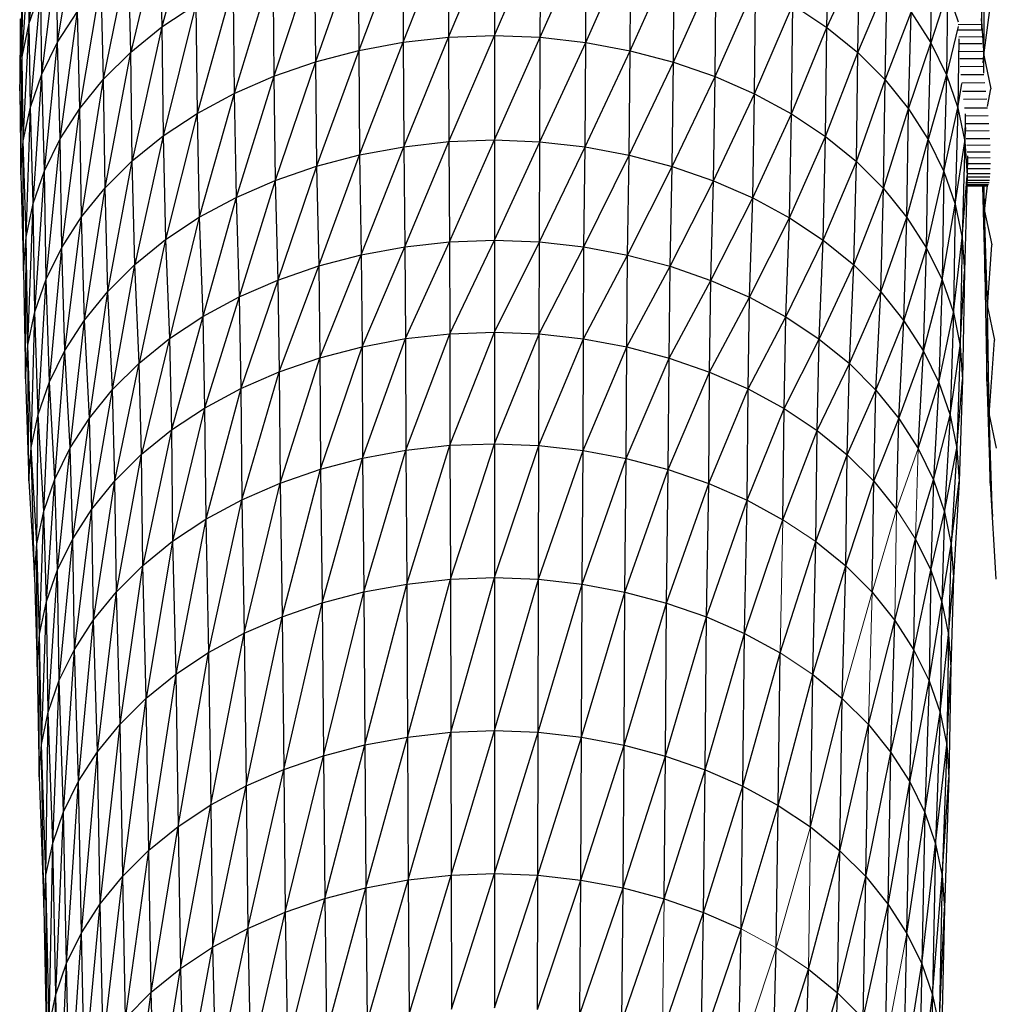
# Paper-space layout '_Bottom' of a CAD drawing. Header units: millimetres. Extents: x 0 to 1300, y 1 to 464.
# Tile 11 of 52: x 287 to 323, y 181 to 217. Entities that reach past the tile are written whole.
import ezdxf

# ---------------------------------------------------------------- set-up
doc = ezdxf.new("R2010")
doc.units = ezdxf.units.MM

psp = doc.layouts.new('_Bottom')

# ---------------------------------------------------------------- linework, layer by layer
at = {"color": 7, "linetype": 'Continuous', "lineweight": 25}
for p, q in [((293.33, 221.372), (292.132, 216.939)), ((287.241, 217.082), (287.679, 220.955)), ((288.289, 216.377), (288.983, 220.628)), ((292.06, 220.533), (290.992, 216.014)), ((292.06, 220.533), (292.132, 216.939)), ((301.042, 216.376), (302.711, 220.595)), ((302.711, 220.595), (302.718, 216.562)), ((302.718, 216.562), (304.408, 220.658)), ((304.408, 220.658), (304.409, 216.624)), ((304.409, 216.624), (306.106, 220.593)), ((306.099, 216.559), (306.106, 220.593)), ((322.419, 220.694), (322.376, 217.152)), ((301.029, 220.408), (299.398, 216.07)), ((301.029, 220.408), (301.042, 216.376)), ((306.099, 216.559), (307.787, 220.404)), ((307.774, 216.371), (307.787, 220.404)), ((316.674, 216.921), (316.746, 220.515)), ((299.378, 220.102), (297.8, 215.65)), ((299.378, 220.102), (299.398, 216.07)), ((307.774, 216.371), (309.437, 220.095)), ((309.418, 216.063), (309.437, 220.095)), ((286.981, 215.838), (287.255, 219.736)), ((287.241, 217.082), (287.255, 219.736)), ((287.708, 215.194), (288.249, 219.488)), ((288.289, 216.377), (288.249, 219.488)), ((289.983, 215.01), (290.914, 219.603)), ((290.992, 216.014), (290.914, 219.603)), ((297.774, 219.68), (296.263, 215.12)), ((297.774, 219.68), (297.8, 215.65)), ((309.418, 216.063), (311.04, 219.671)), ((311.015, 215.641), (311.04, 219.671)), ((316.674, 216.921), (317.89, 219.584)), ((317.812, 215.995), (317.89, 219.584)), ((320.506, 216.354), (320.546, 219.465)), ((322.376, 217.152), (322.508, 219.443)), ((322.465, 215.898), (322.508, 219.443)), ((296.231, 219.148), (294.804, 214.486)), ((296.231, 219.148), (296.263, 215.12)), ((311.015, 215.641), (312.581, 219.137)), ((312.55, 215.109), (312.581, 219.137)), ((286.891, 214.583), (286.995, 218.493)), ((286.981, 215.838), (286.995, 218.493)), ((289.111, 213.937), (289.898, 218.593)), ((289.983, 215.01), (289.898, 218.593)), ((294.767, 218.511), (293.438, 213.75)), ((294.767, 218.511), (294.804, 214.486)), ((312.55, 215.109), (314.044, 218.497)), ((314.007, 214.472), (314.044, 218.497)), ((317.812, 215.995), (318.903, 218.572)), ((318.818, 214.989), (318.903, 218.572)), ((287.241, 217.082), (287.666, 218.302)), ((287.284, 213.977), (287.666, 218.302)), ((287.708, 215.194), (287.666, 218.302)), ((321.126, 218.278), (320.506, 216.354)), ((321.126, 218.278), (321.084, 215.17)), ((321.126, 218.278), (321.522, 217.129)), ((322.465, 215.898), (322.767, 218.203)), ((292.132, 216.939), (293.395, 217.773)), ((293.395, 217.773), (292.18, 212.919)), ((293.395, 217.773), (293.438, 213.75)), ((314.007, 214.472), (315.414, 217.757)), ((315.371, 213.735), (315.414, 217.757)), ((315.414, 217.757), (316.674, 216.921)), ((288.289, 216.377), (289.021, 217.514)), ((288.383, 212.807), (289.021, 217.514)), ((289.111, 213.937), (289.021, 217.514)), ((318.818, 214.989), (319.777, 217.492)), ((319.687, 213.915), (319.777, 217.492)), ((319.777, 217.492), (320.506, 216.354)), ((286.905, 217.239), (286.891, 214.583)), ((286.981, 215.838), (287.241, 217.082)), ((287.024, 212.736), (287.241, 217.082)), ((287.284, 213.977), (287.241, 217.082)), ((290.992, 216.014), (292.132, 216.939)), ((292.132, 216.939), (291.045, 211.999)), ((292.132, 216.939), (292.18, 212.919)), ((315.371, 213.735), (316.674, 216.921)), ((316.627, 212.902), (316.674, 216.921)), ((316.674, 216.921), (317.812, 215.995)), ((321.522, 216.955), (321.084, 215.17)), ((321.522, 217.029), (322.375, 217.039)), ((322.376, 217.152), (322.374, 216.847)), ((322.376, 217.152), (322.465, 215.898)), ((301.042, 216.376), (302.718, 216.562)), ((301.066, 212.523), (302.718, 216.562)), ((302.718, 216.562), (304.409, 216.624)), ((302.718, 216.562), (302.73, 212.708)), ((302.73, 212.708), (304.409, 216.624)), ((304.409, 216.624), (304.408, 212.77)), ((304.408, 212.77), (306.099, 216.559)), ((304.409, 216.624), (306.099, 216.559)), ((306.087, 212.705), (306.099, 216.559)), ((306.099, 216.559), (307.774, 216.371)), ((322.376, 216.82), (321.522, 216.82)), ((322.391, 216.574), (321.536, 216.562)), ((287.708, 215.194), (288.289, 216.377)), ((287.805, 211.631), (288.289, 216.377)), ((288.383, 212.807), (288.289, 216.377)), ((299.398, 216.07), (301.042, 216.376)), ((299.434, 212.22), (301.042, 216.376)), ((301.042, 216.376), (301.066, 212.523)), ((306.087, 212.705), (307.774, 216.371)), ((307.75, 212.518), (307.774, 216.371)), ((307.774, 216.371), (309.418, 216.063)), ((319.687, 213.915), (320.506, 216.354)), ((320.412, 212.784), (320.506, 216.354)), ((320.506, 216.354), (321.084, 215.17)), ((321.54, 216.496), (321.504, 213.952)), ((322.407, 216.32), (321.544, 216.32)), ((286.891, 214.583), (286.981, 215.838)), ((286.935, 211.484), (286.981, 215.838)), ((287.024, 212.736), (286.981, 215.838)), ((289.983, 215.01), (290.992, 216.014)), ((290.039, 210.998), (290.992, 216.014)), ((291.045, 211.999), (290.992, 216.014)), ((297.8, 215.65), (299.398, 216.07)), ((299.398, 216.07), (297.847, 211.803)), ((299.398, 216.07), (299.434, 212.22)), ((307.75, 212.518), (309.418, 216.063)), ((309.381, 212.213), (309.418, 216.063)), ((309.418, 216.063), (311.015, 215.641)), ((316.627, 212.902), (317.812, 215.995)), ((317.76, 211.979), (317.812, 215.995)), ((317.812, 215.995), (318.818, 214.989)), ((321.559, 216.036), (322.422, 216.049)), ((322.444, 215.614), (322.465, 215.898)), ((322.462, 215.236), (322.465, 215.898)), ((322.465, 215.898), (322.725, 214.656)), ((296.263, 215.12), (297.8, 215.65)), ((297.8, 215.65), (296.322, 211.277)), ((297.8, 215.65), (297.847, 211.803)), ((309.381, 212.213), (311.015, 215.641)), ((310.967, 211.793), (311.015, 215.641)), ((311.015, 215.641), (312.55, 215.109)), ((322.437, 215.767), (321.574, 215.767)), ((322.45, 215.479), (321.596, 215.465)), ((287.284, 213.977), (287.708, 215.194)), ((287.384, 210.42), (287.708, 215.194)), ((287.805, 211.631), (287.708, 215.194)), ((294.804, 214.486), (296.263, 215.12)), ((296.263, 215.12), (294.873, 210.647)), ((296.263, 215.12), (296.322, 211.277)), ((310.967, 211.793), (312.55, 215.109)), ((312.491, 211.265), (312.55, 215.109)), ((312.55, 215.109), (314.007, 214.472)), ((321.084, 215.17), (320.412, 212.784)), ((321.084, 215.17), (320.987, 211.607)), ((321.084, 215.17), (321.504, 213.952)), ((322.47, 215.178), (321.618, 215.178)), ((289.111, 213.937), (289.983, 215.01)), ((289.171, 209.929), (289.983, 215.01)), ((290.039, 210.998), (289.983, 215.01)), ((317.76, 211.979), (318.818, 214.989)), ((318.762, 210.977), (318.818, 214.989)), ((318.818, 214.989), (319.687, 213.915)), ((321.504, 213.952), (321.649, 214.85)), ((322.505, 214.881), (321.648, 214.867)), ((286.891, 214.583), (286.935, 211.484)), ((293.438, 213.75), (294.804, 214.486)), ((294.804, 214.486), (293.517, 209.917)), ((294.804, 214.486), (294.873, 210.647)), ((312.491, 211.265), (314.007, 214.472)), ((313.938, 210.633), (314.007, 214.472)), ((314.007, 214.472), (315.371, 213.735)), ((321.676, 214.57), (322.542, 214.57)), ((322.599, 214.005), (322.725, 214.656)), ((322.572, 214.274), (321.711, 214.26)), ((287.024, 212.736), (287.284, 213.977)), ((287.126, 209.187), (287.284, 213.977)), ((287.384, 210.42), (287.284, 213.977)), ((288.383, 212.807), (289.111, 213.937)), ((288.446, 208.803), (289.111, 213.937)), ((289.171, 209.929), (289.111, 213.937)), ((292.18, 212.919), (293.438, 213.75)), ((293.438, 213.75), (292.268, 209.092)), ((293.438, 213.75), (293.517, 209.917)), ((313.938, 210.633), (315.371, 213.735)), ((315.292, 209.901), (315.371, 213.735)), ((315.371, 213.735), (316.627, 212.902)), ((318.762, 210.977), (319.687, 213.915)), ((319.628, 209.907), (319.687, 213.915)), ((319.687, 213.915), (320.412, 212.784)), ((320.987, 211.607), (321.504, 213.952)), ((321.504, 213.952), (321.405, 210.396)), ((321.504, 213.952), (321.761, 212.711)), ((321.745, 213.962), (322.603, 213.962)), ((321.775, 213.738), (321.761, 212.711)), ((321.778, 213.663), (322.627, 213.677)), ((321.79, 213.373), (322.651, 213.373)), ((291.045, 211.999), (292.18, 212.919)), ((292.18, 212.919), (291.141, 208.177)), ((292.18, 212.919), (292.268, 209.092)), ((315.292, 209.901), (316.627, 212.902)), ((316.539, 209.074), (316.627, 212.902)), ((316.627, 212.902), (317.76, 211.979)), ((321.761, 212.711), (321.797, 213.232)), ((322.667, 213.106), (321.804, 213.092)), ((286.935, 211.484), (287.024, 212.736)), ((287.126, 209.187), (287.024, 212.736)), ((287.037, 207.942), (287.024, 212.736)), ((287.805, 211.631), (288.383, 212.807)), ((287.87, 207.632), (288.383, 212.807)), ((288.446, 208.803), (288.383, 212.807)), ((301.066, 212.523), (302.73, 212.708)), ((301.107, 208.831), (302.73, 212.708)), ((302.73, 212.708), (304.408, 212.77)), ((302.73, 212.708), (302.75, 209.014)), ((302.75, 209.014), (304.408, 212.77)), ((304.408, 212.77), (304.408, 209.075)), ((304.408, 212.77), (306.087, 212.705)), ((304.408, 209.075), (306.087, 212.705)), ((306.066, 209.012), (306.087, 212.705)), ((306.087, 212.705), (307.75, 212.518)), ((319.628, 209.907), (320.412, 212.784)), ((320.35, 208.78), (320.412, 212.784)), ((320.412, 212.784), (320.987, 211.607)), ((321.405, 210.396), (321.761, 212.711)), ((321.761, 212.711), (321.66, 209.162)), ((321.761, 212.711), (321.847, 211.459)), ((321.818, 212.82), (322.685, 212.82)), ((322.693, 212.579), (321.833, 212.567)), ((297.847, 211.803), (299.434, 212.22)), ((297.926, 208.12), (299.434, 212.22)), ((299.434, 212.22), (301.066, 212.523)), ((299.434, 212.22), (299.494, 208.532)), ((299.494, 208.532), (301.066, 212.523)), ((301.066, 212.523), (301.107, 208.831)), ((306.066, 209.012), (307.75, 212.518)), ((307.708, 208.827), (307.75, 212.518)), ((307.708, 208.827), (309.381, 212.213)), ((307.75, 212.518), (309.381, 212.213)), ((309.32, 208.525), (309.381, 212.213)), ((309.381, 212.213), (310.967, 211.793)), ((322.702, 212.32), (321.847, 212.32)), ((321.857, 212.186), (321.847, 211.459)), ((290.039, 210.998), (291.045, 211.999)), ((290.143, 207.184), (291.045, 211.999)), ((291.141, 208.177), (291.045, 211.999)), ((316.539, 209.074), (317.76, 211.979)), ((317.663, 208.159), (317.76, 211.979)), ((317.76, 211.979), (318.762, 210.977)), ((322.706, 211.889), (321.853, 211.889)), ((322.703, 212.112), (321.856, 212.102)), ((286.935, 211.484), (287.037, 207.942)), ((287.384, 210.42), (287.805, 211.631)), ((287.45, 206.426), (287.805, 211.631)), ((287.87, 207.632), (287.805, 211.631)), ((296.322, 211.277), (297.847, 211.803)), ((297.847, 211.803), (296.42, 207.6)), ((297.847, 211.803), (297.926, 208.12)), ((309.32, 208.525), (310.967, 211.793)), ((310.887, 208.111), (310.967, 211.793)), ((310.967, 211.793), (312.491, 211.265)), ((320.35, 208.78), (320.987, 211.607)), ((320.987, 211.607), (320.923, 207.608)), ((320.987, 211.607), (321.405, 210.396)), ((321.66, 209.162), (321.847, 211.459)), ((321.847, 211.459), (321.745, 207.918)), ((321.848, 211.539), (322.699, 211.539)), ((321.85, 211.712), (322.703, 211.72)), ((294.873, 210.647), (296.322, 211.277)), ((296.322, 211.277), (294.989, 206.978)), ((296.322, 211.277), (296.42, 207.6)), ((310.887, 208.111), (312.491, 211.265)), ((312.392, 207.589), (312.491, 211.265)), ((312.491, 211.265), (313.938, 210.633)), ((321.836, 211.096), (322.612, 211.097)), ((321.837, 211.123), (322.638, 211.123)), ((321.839, 211.201), (322.658, 211.205)), ((321.841, 211.281), (322.676, 211.281)), ((321.845, 211.408), (322.688, 211.414)), ((322.494, 210.145), (322.605, 211.09)), ((289.171, 209.929), (290.039, 210.998)), ((289.281, 206.123), (290.039, 210.998)), ((290.143, 207.184), (290.039, 210.998)), ((317.663, 208.159), (318.762, 210.977)), ((318.659, 207.164), (318.762, 210.977)), ((318.762, 210.977), (319.628, 209.907)), ((322.585, 211.07), (321.835, 211.07)), ((322.414, 211.07), (322.507, 207.856)), ((322.428, 211.07), (322.494, 210.145)), ((322.494, 210.145), (322.481, 211.07)), ((287.126, 209.187), (287.384, 210.42)), ((287.193, 205.198), (287.384, 210.42)), ((287.45, 206.426), (287.384, 210.42)), ((293.517, 209.917), (294.873, 210.647)), ((294.873, 210.647), (293.649, 206.256)), ((294.873, 210.647), (294.989, 206.978)), ((312.392, 207.589), (313.938, 210.633)), ((313.821, 206.965), (313.938, 210.633)), ((313.938, 210.633), (315.292, 209.901)), ((320.923, 207.608), (321.405, 210.396)), ((321.405, 210.396), (321.339, 206.402)), ((321.405, 210.396), (321.66, 209.162)), ((322.494, 210.145), (322.754, 208.905)), ((322.595, 206.611), (322.494, 210.145)), ((322.507, 207.856), (322.494, 210.145)), ((288.446, 208.803), (289.171, 209.929)), ((288.561, 205.005), (289.171, 209.929)), ((289.281, 206.123), (289.171, 209.929)), ((292.268, 209.092), (293.517, 209.917)), ((293.517, 209.917), (292.415, 205.441)), ((293.517, 209.917), (293.649, 206.256)), ((313.821, 206.965), (315.292, 209.901)), ((315.159, 206.242), (315.292, 209.901)), ((315.292, 209.901), (316.539, 209.074)), ((318.659, 207.164), (319.628, 209.907)), ((319.518, 206.101), (319.628, 209.907)), ((319.628, 209.907), (320.35, 208.78)), ((287.037, 207.942), (287.126, 209.187)), ((287.105, 203.958), (287.126, 209.187)), ((287.193, 205.198), (287.126, 209.187)), ((291.141, 208.177), (292.268, 209.092)), ((292.268, 209.092), (291.302, 204.538)), ((292.268, 209.092), (292.415, 205.441)), ((301.107, 208.831), (302.75, 209.014)), ((301.126, 205.439), (302.75, 209.014)), ((302.75, 209.014), (304.408, 209.075)), ((302.75, 209.014), (302.759, 205.62)), ((302.759, 205.62), (304.408, 209.075)), ((304.408, 209.075), (304.408, 205.681)), ((304.408, 209.075), (306.066, 209.012)), ((304.408, 205.681), (306.066, 209.012)), ((306.056, 205.618), (306.066, 209.012)), ((306.066, 209.012), (307.708, 208.827)), ((315.159, 206.242), (316.539, 209.074)), ((316.391, 205.425), (316.539, 209.074)), ((316.539, 209.074), (317.663, 208.159)), ((321.339, 206.402), (321.66, 209.162)), ((321.66, 209.162), (321.593, 205.173)), ((321.66, 209.162), (321.745, 207.918)), ((322.595, 206.611), (322.754, 208.905)), ((287.87, 207.632), (288.446, 208.803)), ((287.989, 203.842), (288.446, 208.803)), ((288.561, 205.005), (288.446, 208.803)), ((299.494, 208.532), (301.107, 208.831)), ((299.523, 205.141), (301.107, 208.831)), ((301.107, 208.831), (301.126, 205.439)), ((306.056, 205.618), (307.708, 208.827)), ((307.689, 205.434), (307.708, 208.827)), ((307.708, 208.827), (309.32, 208.525)), ((319.518, 206.101), (320.35, 208.78)), ((320.235, 204.983), (320.35, 208.78)), ((320.35, 208.78), (320.923, 207.608)), ((290.143, 207.184), (291.141, 208.177)), ((290.316, 203.557), (291.141, 208.177)), ((291.302, 204.538), (291.141, 208.177)), ((297.926, 208.12), (299.494, 208.532)), ((297.965, 204.731), (299.494, 208.532)), ((299.494, 208.532), (299.523, 205.141)), ((307.689, 205.434), (309.32, 208.525)), ((309.291, 205.134), (309.32, 208.525)), ((309.32, 208.525), (310.887, 208.111)), ((287.037, 207.942), (287.105, 203.958)), ((296.42, 207.6), (297.926, 208.12)), ((296.467, 204.215), (297.926, 208.12)), ((297.926, 208.12), (297.965, 204.731)), ((309.291, 205.134), (310.887, 208.111)), ((310.848, 204.723), (310.887, 208.111)), ((310.887, 208.111), (312.392, 207.589)), ((316.391, 205.425), (317.663, 208.159)), ((317.502, 204.52), (317.663, 208.159)), ((317.663, 208.159), (318.659, 207.164)), ((321.593, 205.173), (321.745, 207.918)), ((321.745, 207.918), (321.678, 203.933)), ((322.507, 207.856), (322.595, 206.611)), ((322.507, 207.856), (322.574, 203.872)), ((287.45, 206.426), (287.87, 207.632)), ((287.573, 202.645), (287.87, 207.632)), ((287.989, 203.842), (287.87, 207.632)), ((294.989, 206.978), (296.42, 207.6)), ((296.42, 207.6), (295.045, 203.596)), ((296.42, 207.6), (296.467, 204.215)), ((310.848, 204.723), (312.392, 207.589)), ((312.345, 204.204), (312.392, 207.589)), ((312.392, 207.589), (313.821, 206.965)), ((320.235, 204.983), (320.923, 207.608)), ((320.923, 207.608), (320.803, 203.819)), ((320.923, 207.608), (321.339, 206.402)), ((289.281, 206.123), (290.143, 207.184)), ((289.464, 202.509), (290.143, 207.184)), ((290.316, 203.557), (290.143, 207.184)), ((317.502, 204.52), (318.659, 207.164)), ((318.485, 203.538), (318.659, 207.164)), ((318.659, 207.164), (319.518, 206.101)), ((293.649, 206.256), (294.989, 206.978)), ((294.989, 206.978), (293.713, 202.879)), ((294.989, 206.978), (295.045, 203.596)), ((312.345, 204.204), (313.821, 206.965)), ((313.765, 203.583), (313.821, 206.965)), ((313.821, 206.965), (315.159, 206.242)), ((287.193, 205.198), (287.45, 206.426)), ((287.317, 201.426), (287.45, 206.426)), ((287.573, 202.645), (287.45, 206.426)), ((320.803, 203.819), (321.339, 206.402)), ((321.339, 206.402), (321.217, 202.622)), ((321.339, 206.402), (321.593, 205.173)), ((322.574, 203.872), (322.595, 206.611)), ((322.595, 206.611), (322.854, 205.378)), ((322.662, 202.632), (322.595, 206.611)), ((288.561, 205.005), (289.281, 206.123)), ((288.753, 201.405), (289.281, 206.123)), ((289.464, 202.509), (289.281, 206.123)), ((292.415, 205.441), (293.649, 206.256)), ((293.649, 206.256), (292.487, 202.069)), ((293.649, 206.256), (293.713, 202.879)), ((313.765, 203.583), (315.159, 206.242)), ((315.095, 202.864), (315.159, 206.242)), ((315.159, 206.242), (316.391, 205.425)), ((318.485, 203.538), (319.518, 206.101)), ((319.334, 202.488), (319.518, 206.101)), ((319.518, 206.101), (320.235, 204.983)), ((302.759, 205.62), (304.408, 205.681)), ((302.766, 201.503), (304.408, 205.681)), ((304.408, 205.681), (304.408, 201.563)), ((304.408, 205.681), (306.056, 205.618)), ((291.302, 204.538), (292.415, 205.441)), ((292.415, 205.441), (291.38, 201.171)), ((292.415, 205.441), (292.487, 202.069)), ((299.523, 205.141), (301.126, 205.439)), ((299.543, 201.025), (301.126, 205.439)), ((301.126, 205.439), (302.759, 205.62)), ((301.126, 205.439), (301.14, 201.322)), ((301.14, 201.322), (302.759, 205.62)), ((302.759, 205.62), (302.766, 201.503)), ((304.408, 201.563), (306.056, 205.618)), ((306.049, 201.5), (306.056, 205.618)), ((306.049, 201.5), (307.689, 205.434)), ((306.056, 205.618), (307.689, 205.434)), ((307.676, 201.317), (307.689, 205.434)), ((307.689, 205.434), (309.291, 205.134)), ((315.095, 202.864), (316.391, 205.425)), ((316.319, 202.053), (316.391, 205.425)), ((316.391, 205.425), (317.502, 204.52)), ((322.662, 202.632), (322.854, 205.378)), ((287.105, 203.958), (287.193, 205.198)), ((287.23, 200.195), (287.193, 205.198)), ((287.317, 201.426), (287.193, 205.198)), ((287.989, 203.842), (288.561, 205.005)), ((288.189, 200.256), (288.561, 205.005)), ((288.753, 201.405), (288.561, 205.005)), ((297.965, 204.731), (299.523, 205.141)), ((297.991, 200.618), (299.523, 205.141)), ((299.523, 205.141), (299.543, 201.025)), ((307.676, 201.317), (309.291, 205.134)), ((309.272, 201.019), (309.291, 205.134)), ((309.291, 205.134), (310.848, 204.723)), ((319.334, 202.488), (320.235, 204.983)), ((320.042, 201.383), (320.235, 204.983)), ((320.235, 204.983), (320.803, 203.819)), ((321.217, 202.622), (321.593, 205.173)), ((321.593, 205.173), (321.469, 201.402)), ((321.593, 205.173), (321.678, 203.933)), ((296.467, 204.215), (297.965, 204.731)), ((296.499, 200.103), (297.965, 204.731)), ((297.965, 204.731), (297.991, 200.618)), ((309.272, 201.019), (310.848, 204.723)), ((310.822, 200.609), (310.848, 204.723)), ((310.848, 204.723), (312.345, 204.204)), ((290.316, 203.557), (291.302, 204.538)), ((290.4, 200.196), (291.302, 204.538)), ((291.38, 201.171), (291.302, 204.538)), ((295.045, 203.596), (296.467, 204.215)), ((295.083, 199.487), (296.467, 204.215)), ((296.467, 204.215), (296.499, 200.103)), ((310.822, 200.609), (312.345, 204.204)), ((312.313, 200.092), (312.345, 204.204)), ((312.345, 204.204), (313.765, 203.583)), ((316.319, 202.053), (317.502, 204.52)), ((317.424, 201.153), (317.502, 204.52)), ((317.502, 204.52), (318.485, 203.538)), ((287.105, 203.958), (287.23, 200.195)), ((287.573, 202.645), (287.989, 203.842)), ((287.777, 199.073), (287.989, 203.842)), ((288.189, 200.256), (287.989, 203.842)), ((320.042, 201.383), (320.803, 203.819)), ((320.803, 203.819), (320.604, 200.234)), ((320.803, 203.819), (321.217, 202.622)), ((321.469, 201.402), (321.678, 203.933)), ((321.678, 203.933), (321.553, 200.171)), ((322.574, 203.872), (322.662, 202.632)), ((322.574, 203.872), (322.698, 200.109)), ((289.464, 202.509), (290.316, 203.557)), ((289.553, 199.153), (290.316, 203.557)), ((290.4, 200.196), (290.316, 203.557)), ((293.713, 202.879), (295.045, 203.596)), ((295.045, 203.596), (293.756, 198.773)), ((295.045, 203.596), (295.083, 199.487)), ((312.313, 200.092), (313.765, 203.583)), ((313.728, 199.474), (313.765, 203.583)), ((313.765, 203.583), (315.095, 202.864)), ((317.424, 201.153), (318.485, 203.538)), ((318.401, 200.177), (318.485, 203.538)), ((318.485, 203.538), (319.334, 202.488)), ((292.487, 202.069), (293.713, 202.879)), ((293.713, 202.879), (292.535, 197.966)), ((293.713, 202.879), (293.756, 198.773)), ((313.728, 199.474), (315.095, 202.864)), ((315.052, 198.758), (315.095, 202.864)), ((315.095, 202.864), (316.319, 202.053)), ((287.317, 201.426), (287.573, 202.645)), ((287.525, 197.869), (287.573, 202.645)), ((287.777, 199.073), (287.573, 202.645)), ((288.753, 201.405), (289.464, 202.509)), ((288.846, 198.056), (289.464, 202.509)), ((289.553, 199.153), (289.464, 202.509)), ((318.401, 200.177), (319.334, 202.488)), ((319.245, 199.133), (319.334, 202.488)), ((319.334, 202.488), (320.042, 201.383)), ((320.604, 200.234), (321.217, 202.622)), ((321.217, 202.622), (321.012, 199.051)), ((321.217, 202.622), (321.469, 201.402)), ((322.662, 202.632), (322.919, 201.403)), ((322.786, 198.878), (322.662, 202.632)), ((322.698, 200.109), (322.662, 202.632)), ((291.38, 201.171), (292.487, 202.069)), ((292.487, 202.069), (291.433, 197.072)), ((292.487, 202.069), (292.535, 197.966)), ((315.052, 198.758), (316.319, 202.053)), ((316.271, 197.95), (316.319, 202.053)), ((316.319, 202.053), (317.424, 201.153)), ((287.23, 200.195), (287.317, 201.426)), ((287.525, 197.869), (287.317, 201.426)), ((287.438, 196.653), (287.317, 201.426)), ((288.189, 200.256), (288.753, 201.405)), ((288.285, 196.914), (288.753, 201.405)), ((288.846, 198.056), (288.753, 201.405)), ((299.543, 201.025), (301.14, 201.322)), ((299.592, 196.093), (301.14, 201.322)), ((301.14, 201.322), (302.766, 201.503)), ((301.14, 201.322), (301.173, 196.386)), ((301.173, 196.386), (302.766, 201.503)), ((302.766, 201.503), (304.408, 201.563)), ((302.766, 201.503), (302.783, 196.565)), ((302.783, 196.565), (304.408, 201.563)), ((304.408, 201.563), (304.408, 196.625)), ((304.408, 201.563), (306.049, 201.5)), ((304.408, 196.625), (306.049, 201.5)), ((306.033, 196.563), (306.049, 201.5)), ((306.033, 196.563), (307.676, 201.317)), ((306.049, 201.5), (307.676, 201.317)), ((307.643, 196.382), (307.676, 201.317)), ((307.676, 201.317), (309.272, 201.019)), ((320.042, 201.383), (320.604, 200.234)), ((321.012, 199.051), (321.469, 201.402)), ((321.469, 201.402), (321.261, 197.846)), ((321.469, 201.402), (321.553, 200.171)), ((290.4, 200.196), (291.38, 201.171)), ((290.457, 196.1), (291.38, 201.171)), ((291.433, 197.072), (291.38, 201.171)), ((297.991, 200.618), (299.543, 201.025)), ((298.056, 195.689), (299.543, 201.025)), ((299.543, 201.025), (299.592, 196.093)), ((307.643, 196.382), (309.272, 201.019)), ((309.223, 196.086), (309.272, 201.019)), ((309.272, 201.019), (310.822, 200.609)), ((316.271, 197.95), (317.424, 201.153)), ((317.372, 197.054), (317.424, 201.153)), ((317.424, 201.153), (318.401, 200.177)), ((296.499, 200.103), (297.991, 200.618)), ((296.579, 195.18), (297.991, 200.618)), ((297.991, 200.618), (298.056, 195.689)), ((309.223, 196.086), (310.822, 200.609)), ((310.759, 195.68), (310.822, 200.609)), ((310.822, 200.609), (312.313, 200.092)), ((287.23, 200.195), (287.438, 196.653)), ((287.777, 199.073), (288.189, 200.256)), ((287.876, 195.739), (288.189, 200.256)), ((288.285, 196.914), (288.189, 200.256)), ((289.553, 199.153), (290.4, 200.196)), ((289.613, 195.062), (290.4, 200.196)), ((290.457, 196.1), (290.4, 200.196)), ((319.949, 198.035), (320.604, 200.234)), ((320.604, 200.234), (320.508, 196.892)), ((320.604, 200.234), (321.012, 199.051)), ((295.083, 199.487), (296.499, 200.103)), ((295.176, 194.569), (296.499, 200.103)), ((296.499, 200.103), (296.579, 195.18)), ((310.759, 195.68), (312.313, 200.092)), ((312.234, 195.169), (312.313, 200.092)), ((312.313, 200.092), (313.728, 199.474)), ((317.372, 197.054), (318.401, 200.177)), ((318.345, 196.081), (318.401, 200.177)), ((318.401, 200.177), (319.245, 199.133)), ((321.261, 197.846), (321.553, 200.171)), ((321.553, 200.171), (321.345, 196.629)), ((322.698, 200.109), (322.786, 198.878)), ((322.698, 200.109), (322.907, 196.568)), ((293.756, 198.773), (295.083, 199.487)), ((293.863, 193.863), (295.083, 199.487)), ((295.083, 199.487), (295.176, 194.569)), ((312.234, 195.169), (313.728, 199.474)), ((313.635, 194.557), (313.728, 199.474)), ((313.728, 199.474), (315.052, 198.758)), ((288.846, 198.056), (289.553, 199.153)), ((288.909, 193.969), (289.553, 199.153)), ((289.613, 195.062), (289.553, 199.153)), ((287.525, 197.869), (287.777, 199.073)), ((287.625, 194.541), (287.777, 199.073)), ((287.876, 195.739), (287.777, 199.073)), ((292.535, 197.966), (293.756, 198.773)), ((293.756, 198.773), (292.654, 193.064)), ((293.756, 198.773), (293.863, 193.863)), ((313.635, 194.557), (315.052, 198.758)), ((320.508, 196.892), (321.012, 199.051)), ((321.012, 199.051), (320.914, 195.716)), ((321.012, 199.051), (321.261, 197.846)), ((288.285, 196.914), (288.846, 198.056)), ((288.35, 192.832), (288.846, 198.056)), ((288.909, 193.969), (288.846, 198.056)), ((319.185, 195.042), (319.949, 198.035)), ((319.887, 193.948), (319.949, 198.035)), ((319.949, 198.035), (320.508, 196.892)), ((287.438, 196.653), (287.525, 197.869)), ((287.539, 193.332), (287.525, 197.869)), ((287.625, 194.541), (287.525, 197.869)), ((291.433, 197.072), (292.535, 197.966)), ((292.535, 197.966), (291.563, 192.179)), ((292.535, 197.966), (292.654, 193.064)), ((314.946, 193.848), (316.271, 197.95)), ((316.153, 193.047), (316.271, 197.95)), ((316.271, 197.95), (317.372, 197.054)), ((320.914, 195.716), (321.261, 197.846)), ((321.261, 197.846), (321.161, 194.518)), ((321.261, 197.846), (321.345, 196.629)), ((287.876, 195.739), (288.285, 196.914)), ((287.943, 191.661), (288.285, 196.914)), ((288.35, 192.832), (288.285, 196.914)), ((290.457, 196.1), (291.433, 197.072)), ((290.597, 191.217), (291.433, 197.072)), ((291.563, 192.179), (291.433, 197.072)), ((316.153, 193.047), (317.372, 197.054)), ((317.242, 192.161), (317.372, 197.054)), ((317.372, 197.054), (318.345, 196.081)), ((287.438, 196.653), (287.539, 193.332)), ((301.173, 196.386), (302.783, 196.565)), ((301.196, 190.74), (302.783, 196.565)), ((302.783, 196.565), (304.408, 196.625)), ((302.783, 196.565), (302.795, 190.918)), ((302.795, 190.918), (304.408, 196.625)), ((304.408, 196.625), (304.409, 190.977)), ((304.408, 196.625), (306.033, 196.563)), ((304.409, 190.977), (306.033, 196.563)), ((306.022, 190.915), (306.033, 196.563)), ((306.033, 196.563), (307.643, 196.382)), ((319.887, 193.948), (320.508, 196.892)), ((320.508, 196.892), (320.443, 192.81)), ((320.508, 196.892), (320.914, 195.716)), ((321.161, 194.518), (321.345, 196.629)), ((321.345, 196.629), (321.244, 193.309)), ((299.592, 196.093), (301.173, 196.386)), ((299.626, 190.448), (301.173, 196.386)), ((301.173, 196.386), (301.196, 190.74)), ((306.022, 190.915), (307.643, 196.382)), ((307.621, 190.735), (307.643, 196.382)), ((307.643, 196.382), (309.223, 196.086)), ((289.613, 195.062), (290.457, 196.1)), ((289.762, 190.189), (290.457, 196.1)), ((290.597, 191.217), (290.457, 196.1)), ((298.056, 195.689), (299.592, 196.093)), ((298.101, 190.048), (299.592, 196.093)), ((299.592, 196.093), (299.626, 190.448)), ((307.621, 190.735), (309.223, 196.086)), ((309.19, 190.442), (309.223, 196.086)), ((309.223, 196.086), (310.759, 195.68)), ((318.345, 196.081), (319.185, 195.042)), ((287.625, 194.541), (287.876, 195.739)), ((287.693, 190.469), (287.876, 195.739)), ((287.943, 191.661), (287.876, 195.739)), ((296.579, 195.18), (298.056, 195.689)), ((296.634, 189.542), (298.056, 195.689)), ((298.056, 195.689), (298.101, 190.048)), ((309.19, 190.442), (310.759, 195.68)), ((310.714, 190.039), (310.759, 195.68)), ((310.759, 195.68), (312.234, 195.169)), ((320.443, 192.81), (320.914, 195.716)), ((320.914, 195.716), (320.847, 191.639)), ((320.914, 195.716), (321.161, 194.518)), ((295.176, 194.569), (296.579, 195.18)), ((295.242, 188.936), (296.579, 195.18)), ((296.579, 195.18), (296.634, 189.542)), ((310.714, 190.039), (312.234, 195.169)), ((312.179, 189.531), (312.234, 195.169)), ((312.234, 195.169), (313.635, 194.557)), ((288.909, 193.969), (289.613, 195.062)), ((289.065, 189.107), (289.613, 195.062)), ((289.762, 190.189), (289.613, 195.062)), ((318.206, 191.198), (319.185, 195.042)), ((319.038, 190.169), (319.185, 195.042)), ((319.185, 195.042), (319.887, 193.948)), ((287.539, 193.332), (287.625, 194.541)), ((287.608, 189.265), (287.625, 194.541)), ((287.693, 190.469), (287.625, 194.541)), ((293.863, 193.863), (295.176, 194.569)), ((293.938, 188.234), (295.176, 194.569)), ((295.176, 194.569), (295.242, 188.936)), ((312.179, 189.531), (313.635, 194.557)), ((313.57, 188.923), (313.635, 194.557)), ((313.635, 194.557), (314.946, 193.848)), ((320.847, 191.639), (321.161, 194.518)), ((321.161, 194.518), (321.094, 190.446)), ((321.161, 194.518), (321.244, 193.309)), ((288.35, 192.832), (288.909, 193.969)), ((288.511, 187.981), (288.909, 193.969)), ((289.065, 189.107), (288.909, 193.969)), ((292.654, 193.064), (293.863, 193.863)), ((292.737, 187.441), (293.863, 193.863)), ((293.863, 193.863), (293.938, 188.234)), ((313.57, 188.923), (314.946, 193.848)), ((314.873, 188.219), (314.946, 193.848)), ((319.038, 190.169), (319.887, 193.948)), ((319.732, 189.086), (319.887, 193.948)), ((319.887, 193.948), (320.443, 192.81)), ((287.539, 193.332), (287.608, 189.265)), ((321.094, 190.446), (321.244, 193.309)), ((321.244, 193.309), (321.176, 189.242)), ((291.563, 192.179), (292.654, 193.064)), ((292.654, 193.064), (291.653, 186.562)), ((292.654, 193.064), (292.737, 187.441)), ((314.873, 188.219), (316.153, 193.047)), ((316.071, 187.424), (316.153, 193.047)), ((316.153, 193.047), (317.242, 192.161)), ((287.943, 191.661), (288.35, 192.832)), ((288.108, 186.823), (288.35, 192.832)), ((288.511, 187.981), (288.35, 192.832)), ((319.732, 189.086), (320.443, 192.81)), ((320.443, 192.81), (320.282, 187.959)), ((320.443, 192.81), (320.847, 191.639)), ((290.597, 191.217), (291.563, 192.179)), ((290.694, 185.607), (291.563, 192.179)), ((291.653, 186.562), (291.563, 192.179)), ((316.071, 187.424), (317.242, 192.161)), ((317.152, 186.544), (317.242, 192.161)), ((287.693, 190.469), (287.943, 191.661)), ((287.861, 185.642), (287.943, 191.661)), ((288.108, 186.823), (287.943, 191.661)), ((320.282, 187.959), (320.847, 191.639)), ((320.847, 191.639), (320.683, 186.8)), ((320.847, 191.639), (321.094, 190.446)), ((289.762, 190.189), (290.597, 191.217)), ((289.865, 184.587), (290.597, 191.217)), ((290.694, 185.607), (290.597, 191.217)), ((317.152, 186.544), (318.206, 191.198)), ((318.109, 185.588), (318.206, 191.198)), ((318.206, 191.198), (319.038, 190.169)), ((299.626, 190.448), (301.196, 190.74)), ((299.66, 185.179), (301.196, 190.74)), ((301.196, 190.74), (302.795, 190.918)), ((301.196, 190.74), (301.219, 185.469)), ((301.219, 185.469), (302.795, 190.918)), ((302.795, 190.918), (304.409, 190.977)), ((302.795, 190.918), (302.807, 185.645)), ((302.807, 185.645), (304.409, 190.977)), ((304.409, 190.977), (304.409, 185.704)), ((304.409, 190.977), (306.022, 190.915)), ((304.409, 185.704), (306.022, 190.915)), ((306.012, 185.643), (306.022, 190.915)), ((306.022, 190.915), (307.621, 190.735)), ((287.608, 189.265), (287.693, 190.469)), ((287.776, 184.45), (287.693, 190.469)), ((287.861, 185.642), (287.693, 190.469)), ((298.101, 190.048), (299.626, 190.448)), ((298.145, 184.781), (299.626, 190.448)), ((299.626, 190.448), (299.66, 185.179)), ((306.012, 185.643), (307.621, 190.735)), ((307.599, 185.464), (307.621, 190.735)), ((307.599, 185.464), (309.19, 190.442)), ((307.621, 190.735), (309.19, 190.442)), ((309.157, 185.172), (309.19, 190.442)), ((309.19, 190.442), (310.714, 190.039)), ((320.683, 186.8), (321.094, 190.446)), ((321.094, 190.446), (320.927, 185.619)), ((321.094, 190.446), (321.176, 189.242)), ((289.065, 189.107), (289.762, 190.189)), ((289.173, 183.512), (289.762, 190.189)), ((289.865, 184.587), (289.762, 190.189)), ((296.634, 189.542), (298.101, 190.048)), ((296.689, 184.279), (298.101, 190.048)), ((298.101, 190.048), (298.145, 184.781)), ((309.157, 185.172), (310.714, 190.039)), ((310.671, 184.772), (310.714, 190.039)), ((310.714, 190.039), (312.179, 189.531)), ((318.109, 185.588), (319.038, 190.169)), ((318.935, 184.566), (319.038, 190.169)), ((319.038, 190.169), (319.732, 189.086)), ((295.242, 188.936), (296.634, 189.542)), ((295.306, 183.677), (296.634, 189.542)), ((296.634, 189.542), (296.689, 184.279)), ((310.671, 184.772), (312.179, 189.531)), ((312.126, 184.268), (312.179, 189.531)), ((312.179, 189.531), (313.57, 188.923)), ((287.608, 189.265), (287.776, 184.45)), ((288.511, 187.981), (289.065, 189.107)), ((288.623, 182.394), (289.065, 189.107)), ((289.173, 183.512), (289.065, 189.107)), ((293.938, 188.234), (295.242, 188.936)), ((294.011, 182.98), (295.242, 188.936)), ((295.242, 188.936), (295.306, 183.677)), ((312.126, 184.268), (313.57, 188.923)), ((313.507, 183.664), (313.57, 188.923)), ((313.57, 188.923), (314.873, 188.219)), ((318.935, 184.566), (319.732, 189.086)), ((319.625, 183.491), (319.732, 189.086)), ((319.732, 189.086), (320.282, 187.959)), ((320.927, 185.619), (321.176, 189.242)), ((321.176, 189.242), (321.008, 184.427)), ((292.737, 187.441), (293.938, 188.234)), ((292.819, 182.193), (293.938, 188.234)), ((293.938, 188.234), (294.011, 182.98)), ((313.507, 183.664), (314.873, 188.219)), ((314.8, 182.965), (314.873, 188.219)), ((314.873, 188.219), (316.071, 187.424)), ((288.108, 186.823), (288.511, 187.981)), ((288.222, 181.244), (288.511, 187.981)), ((288.623, 182.394), (288.511, 187.981)), ((319.625, 183.491), (320.282, 187.959)), ((320.282, 187.959), (320.171, 182.372)), ((320.282, 187.959), (320.683, 186.8)), ((291.653, 186.562), (292.737, 187.441)), ((291.742, 181.32), (292.737, 187.441)), ((292.737, 187.441), (292.819, 182.193)), ((316.071, 187.424), (317.152, 186.544)), ((287.861, 185.642), (288.108, 186.823)), ((287.977, 180.071), (288.108, 186.823)), ((288.222, 181.244), (288.108, 186.823)), ((320.171, 182.372), (320.683, 186.8)), ((320.683, 186.8), (320.569, 181.221)), ((320.683, 186.8), (320.927, 185.619)), ((290.694, 185.607), (291.653, 186.562)), ((290.79, 180.372), (291.653, 186.562)), ((291.742, 181.32), (291.653, 186.562)), ((315.99, 182.176), (317.152, 186.544)), ((317.064, 181.302), (317.152, 186.544)), ((317.152, 186.544), (318.109, 185.588)), ((302.807, 185.645), (304.409, 185.704)), ((302.825, 180.693), (304.409, 185.704)), ((304.409, 185.704), (304.41, 180.752)), ((304.409, 185.704), (306.012, 185.643)), ((287.776, 184.45), (287.861, 185.642)), ((287.893, 178.888), (287.861, 185.642)), ((287.977, 180.071), (287.861, 185.642)), ((289.865, 184.587), (290.694, 185.607)), ((289.966, 179.359), (290.694, 185.607)), ((290.79, 180.372), (290.694, 185.607)), ((299.66, 185.179), (301.219, 185.469)), ((299.715, 180.233), (301.219, 185.469)), ((301.219, 185.469), (302.807, 185.645)), ((301.219, 185.469), (301.256, 180.519)), ((301.256, 180.519), (302.807, 185.645)), ((302.807, 185.645), (302.825, 180.693)), ((304.41, 180.752), (306.012, 185.643)), ((305.994, 180.691), (306.012, 185.643)), ((305.994, 180.691), (307.599, 185.464)), ((306.012, 185.643), (307.599, 185.464)), ((307.563, 180.514), (307.599, 185.464)), ((307.599, 185.464), (309.157, 185.172)), ((317.064, 181.302), (318.109, 185.588)), ((318.014, 180.352), (318.109, 185.588)), ((318.109, 185.588), (318.935, 184.566)), ((320.569, 181.221), (320.927, 185.619)), ((320.927, 185.619), (320.811, 180.048)), ((320.927, 185.619), (321.008, 184.427)), ((298.145, 184.781), (299.66, 185.179)), ((298.217, 179.839), (299.66, 185.179)), ((299.66, 185.179), (299.715, 180.233)), ((307.563, 180.514), (309.157, 185.172)), ((309.103, 180.226), (309.157, 185.172)), ((309.157, 185.172), (310.671, 184.772)), ((289.173, 183.512), (289.865, 184.587)), ((289.279, 178.291), (289.865, 184.587)), ((289.966, 179.359), (289.865, 184.587)), ((296.689, 184.279), (298.145, 184.781)), ((296.778, 179.343), (298.145, 184.781)), ((298.145, 184.781), (298.217, 179.839)), ((309.103, 180.226), (310.671, 184.772)), ((310.671, 184.772), (312.126, 184.268)), ((318.014, 180.352), (318.935, 184.566)), ((318.834, 179.338), (318.935, 184.566)), ((318.935, 184.566), (319.625, 183.491)), ((287.776, 184.45), (287.893, 178.888)), ((295.306, 183.677), (296.689, 184.279)), ((295.41, 178.748), (296.689, 184.279)), ((296.689, 184.279), (296.778, 179.343)), ((310.6, 179.83), (312.126, 184.268)), ((312.038, 179.332), (312.126, 184.268)), ((312.126, 184.268), (313.507, 183.664)), ((320.811, 180.048), (321.008, 184.427)), ((321.008, 184.427), (320.892, 178.864)), ((288.623, 182.394), (289.173, 183.512)), ((288.733, 177.181), (289.173, 183.512)), ((289.279, 178.291), (289.173, 183.512)), ((294.011, 182.98), (295.306, 183.677)), ((294.13, 178.059), (295.306, 183.677)), ((295.306, 183.677), (295.41, 178.748)), ((312.038, 179.332), (313.507, 183.664)), ((313.403, 178.735), (313.507, 183.664)), ((319.519, 178.27), (319.625, 183.491)), ((319.625, 183.491), (320.171, 182.372)), ((292.819, 182.193), (294.011, 182.98)), ((292.952, 177.281), (294.011, 182.98)), ((294.011, 182.98), (294.13, 178.059)), ((314.681, 178.044), (314.8, 182.965)), ((288.222, 181.244), (288.623, 182.394)), ((288.335, 176.039), (288.623, 182.394)), ((288.733, 177.181), (288.623, 182.394)), ((291.742, 181.32), (292.819, 182.193)), ((291.888, 176.418), (292.819, 182.193)), ((292.819, 182.193), (292.952, 177.281)), ((314.681, 178.044), (315.99, 182.176)), ((315.858, 177.264), (315.99, 182.176)), ((315.99, 182.176), (317.064, 181.302)), ((319.519, 178.27), (320.171, 182.372)), ((320.171, 182.372), (320.062, 177.159)), ((320.171, 182.372), (320.569, 181.221)), ((290.79, 180.372), (291.742, 181.32)), ((290.946, 175.48), (291.742, 181.32)), ((291.888, 176.418), (291.742, 181.32)), ((315.858, 177.264), (317.064, 181.302)), ((316.919, 176.399), (317.064, 181.302)), ((317.064, 181.302), (318.014, 180.352)), ((287.977, 180.071), (288.222, 181.244)), ((288.092, 174.874), (288.222, 181.244)), ((288.335, 176.039), (288.222, 181.244)), ((320.062, 177.159), (320.569, 181.221)), ((320.569, 181.221), (320.456, 176.015)), ((320.569, 181.221), (320.811, 180.048))]:
    psp.add_line(p, q, dxfattribs=at)
at = {"color": 142, "linetype": 'Continuous', "lineweight": 18, "true_color": 0x0080c0}
for p, q in [((319.245, 199.133), (320.042, 201.383)), ((319.949, 198.035), (320.042, 201.383)), ((318.345, 196.081), (319.245, 199.133)), ((319.185, 195.042), (319.245, 199.133)), ((319.245, 199.133), (319.949, 198.035)), ((314.946, 193.848), (315.052, 198.758)), ((315.052, 198.758), (316.271, 197.95)), ((317.242, 192.161), (318.345, 196.081)), ((318.206, 191.198), (318.345, 196.081)), ((314.946, 193.848), (316.153, 193.047)), ((317.242, 192.161), (318.206, 191.198)), ((314.8, 182.965), (316.071, 187.424)), ((315.99, 182.176), (316.071, 187.424)), ((310.6, 179.83), (310.671, 184.772)), ((313.507, 183.664), (314.8, 182.965)), ((318.834, 179.338), (319.625, 183.491)), ((313.403, 178.735), (314.8, 182.965)), ((314.8, 182.965), (315.99, 182.176))]:
    psp.add_line(p, q, dxfattribs=at)

doc.saveas('drawing.dxf')
